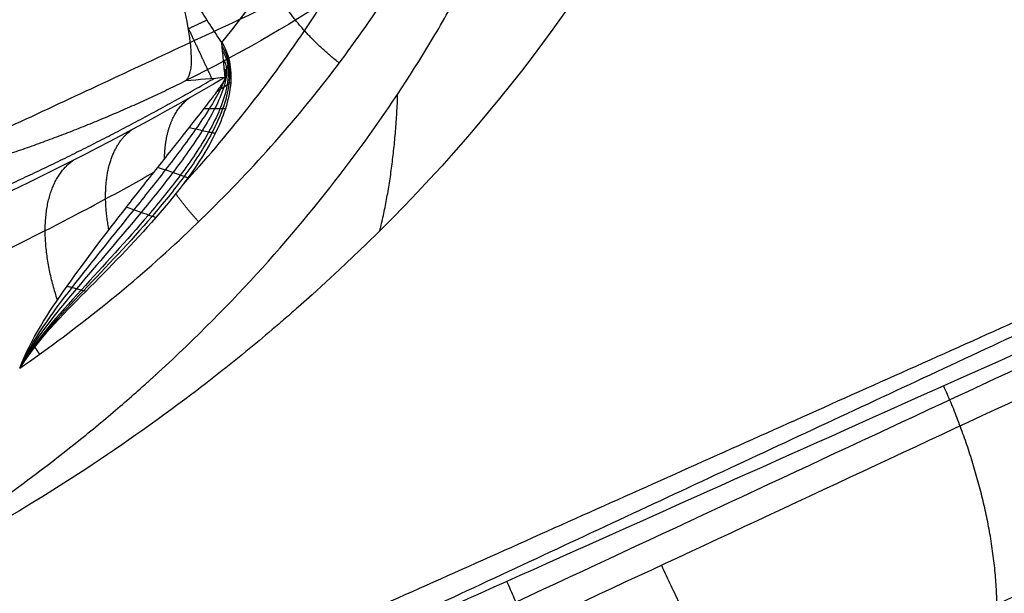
# Model space of a CAD drawing. Header units: millimetres. Extents: x -1437 to 1444, y -1373 to 1332.
# Tile 222 of 256: x -412.43 to -409.11, y 823.07 to 825. Entities that reach past the tile are written whole.
import ezdxf

# ---------------------------------------------------------------- set-up
doc = ezdxf.new("R2010")
doc.units = ezdxf.units.MM
doc.layers.add('Default', color=7, linetype='Continuous', true_color=0x000000)

msp = doc.modelspace()

# ---------------------------------------------------------------- linework, layer by layer
at = {"layer": 'Default'}
for points, knots in [([(-587.099648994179, 745.964940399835, -977.5755124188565), (-592.3256682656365, 757.172174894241, -977.5755124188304), (-596.9824927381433, 768.6254359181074, -978.0738197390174), (-603.1053228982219, 786.1783841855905, -979.5626714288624), (-605.0023518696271, 792.0916269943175, -980.1823945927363), (-607.6293695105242, 801.0561189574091, -981.2951971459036), (-608.4686103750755, 804.0600592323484, -981.696659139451), (-609.6723982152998, 808.5898326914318, -982.3443221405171), (-610.2605228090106, 810.8606856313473, -982.6795202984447), (-610.922468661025, 813.520503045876, -983.0903969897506), (-611.2473780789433, 814.8530403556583, -983.3007777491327), (-611.4083151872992, 815.5199669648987, -983.407202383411), (-611.4769628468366, 815.8059337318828, -983.4530772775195), (-611.5226556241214, 815.9966096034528, -983.483719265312), (-611.5458603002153, 816.0936150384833, -983.4993360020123), (-614.4328283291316, 828.1831701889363, -985.4489556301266), (-616.6851408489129, 840.2526426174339, -987.8197940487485), (-619.1100615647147, 858.4836867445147, -992.000797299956), (-619.759325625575, 864.5818958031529, -993.4984508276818), (-620.4893163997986, 873.7634914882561, -995.8958108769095), (-620.6919898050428, 876.8297398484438, -996.72006720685), (-620.9342975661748, 881.4380214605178, -997.9934210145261), (-621.0400253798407, 883.7443897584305, -998.6393391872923), (-621.1362172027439, 886.4391262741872, -999.4089103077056), (-621.1716052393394, 887.5948730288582, -999.742135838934), (-621.1938981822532, 888.365562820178, -999.9650416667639), (-621.2044347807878, 888.7525568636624, -1000.077324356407), (-621.3711493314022, 895.2802872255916, -1001.977163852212), (-621.3601250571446, 901.4461042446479, -1003.862042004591), (-621.0854411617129, 910.7308500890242, -1006.827219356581), (-620.9508515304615, 913.8317705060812, -1007.83857552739), (-620.6836151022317, 918.4925363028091, -1009.389015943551), (-620.5336586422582, 920.8252656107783, -1010.172586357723), (-620.3299381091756, 923.5509730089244, -1011.101122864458), (-620.2208624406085, 924.9148847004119, -1011.568952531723), (-620.164517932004, 925.5971063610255, -1011.803753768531), (-620.1358936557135, 925.9382838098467, -1011.921375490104), (-620.1235292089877, 926.0845170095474, -1011.971832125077), (-620.1152647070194, 926.1820089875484, -1012.005480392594), (-620.1112495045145, 926.2292564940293, -1012.021791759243), (-619.5589220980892, 932.7114084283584, -1014.260285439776), (-618.8268833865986, 939.1289457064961, -1016.558468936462), (-617.4466664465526, 948.7365803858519, -1020.111482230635), (-616.9395677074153, 951.9360133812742, -1021.313428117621), (-616.1076150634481, 956.7308517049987, -1023.141390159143), (-615.673812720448, 959.1271930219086, -1024.061630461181), (-615.1363486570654, 961.9211156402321, -1025.145881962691), (-614.8597557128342, 963.3176343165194, -1025.690626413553), (-614.7194914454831, 964.0157841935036, -1025.963648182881), (-614.6488670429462, 964.3648319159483, -1026.100320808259), (-614.6184939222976, 964.5144179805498, -1026.158929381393), (-614.5982217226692, 964.6141407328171, -1026.198009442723), (-614.5884495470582, 964.662157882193, -1026.216830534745), (-611.8809019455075, 977.9500004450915, -1031.426345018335), (-608.4243267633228, 991.037202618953, -1036.819545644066), (-602.0633127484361, 1010.46176421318, -1045.111822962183), (-599.7470296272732, 1016.902207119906, -1047.909408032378), (-595.9750067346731, 1026.51297130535, -1052.140615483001), (-594.6680735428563, 1029.708239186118, -1053.556804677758), (-592.6328992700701, 1034.488840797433, -1055.6876714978), (-591.596619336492, 1036.876066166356, -1056.754748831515), (-590.354838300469, 1039.65581556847, -1058.002070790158), (-589.7257421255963, 1041.044357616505, -1058.626270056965), (-589.4091415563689, 1041.738295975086, -1058.938496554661), (-589.2730156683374, 1042.035626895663, -1059.072334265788), (-589.182167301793, 1042.23383168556, -1059.161565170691), (-589.1373956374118, 1042.33139943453, -1059.205495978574), (-583.1745808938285, 1055.310516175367, -1065.05031788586), (-576.5317461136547, 1067.860193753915, -1070.805719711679), (-568.2446127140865, 1081.607215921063, -1077.135570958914), (-567.1960169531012, 1083.319784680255, -1077.924515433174), (-566.133149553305, 1085.025808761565, -1078.710656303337), (-565.9557407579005, 1085.310024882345, -1078.841627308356), (-565.8933135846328, 1085.409941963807, -1078.887670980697), (-565.7691877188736, 1085.608423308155, -1078.979131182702), (-565.4586619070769, 1086.104501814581, -1079.207717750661), (-564.6485504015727, 1087.392682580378, -1079.801208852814), (-561.884359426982, 1091.739484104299, -1081.803081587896), (-557.2398169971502, 1098.78037596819, -1085.040437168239), (-552.9399809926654, 1104.935911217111, -1087.857599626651), (-549.651354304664, 1109.513687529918, -1089.945523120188), (-547.9911045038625, 1111.79285645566, -1090.983246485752), (-546.026379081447, 1114.434821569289, -1092.182497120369), (-545.0370905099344, 1115.751530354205, -1092.779201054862), (-544.540716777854, 1116.408815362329, -1093.076814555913), (-544.2920978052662, 1116.737190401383, -1093.225435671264), (-544.1676803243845, 1116.901311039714, -1093.299699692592), (-544.114335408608, 1116.971634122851, -1093.331517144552), (-544.0787669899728, 1117.018512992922, -1093.352726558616), (-544.0599428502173, 1117.043317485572, -1093.363948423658), (-539.7546811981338, 1122.71520450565, -1095.92989229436), (-535.2716185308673, 1128.316091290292, -1098.445298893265), (-528.2565344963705, 1136.643400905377, -1102.134519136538), (-525.8696548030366, 1139.406882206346, -1103.350412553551), (-522.216385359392, 1143.53375168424, -1105.151023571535), (-520.3715135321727, 1145.592598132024, -1106.045520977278), (-518.1872144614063, 1147.986571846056, -1107.078390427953), (-517.0870738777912, 1149.18155706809, -1107.592078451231), (-516.5350053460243, 1149.77854949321, -1107.848227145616), (-516.258471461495, 1150.076920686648, -1107.976126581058), (-516.1200796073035, 1150.226075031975, -1108.040032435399), (-516.0607420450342, 1150.289991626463, -1108.067411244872), (-516.0211777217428, 1150.332601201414, -1108.085661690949), (-516.0001924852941, 1150.355197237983, -1108.095339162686), (-511.223074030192, 1155.49810296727, -1110.297786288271), (-506.3258662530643, 1160.542629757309, -1112.415807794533), (-498.772355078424, 1167.991720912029, -1115.468404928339), (-494.9436782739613, 1171.686840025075, -1116.96359052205), (-490.3861355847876, 1175.946265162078, -1118.651151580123), (-488.0846926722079, 1178.063083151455, -1119.480426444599), (-486.9283055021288, 1179.118267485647, -1119.891399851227), (-486.4314971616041, 1179.569798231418, -1120.066742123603), (-486.1000218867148, 1179.8706651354, -1120.183461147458), (-485.9331492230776, 1180.021927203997, -1120.242083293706), (-475.2076832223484, 1189.731265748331, -1124.001222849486), (-464.1479642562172, 1198.953098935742, -1127.331380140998), (-446.8189022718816, 1212.274265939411, -1131.69709834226), (-440.9193376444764, 1216.629374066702, -1133.047387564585), (-431.8866944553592, 1223.033406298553, -1134.906020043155), (-427.3245524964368, 1226.20326320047, -1135.793633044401), (-421.9222402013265, 1229.844977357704, -1136.754119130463), (-419.2011802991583, 1231.651698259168, -1137.215334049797), (-417.8356806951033, 1232.55152173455, -1137.441151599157), (-417.2494023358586, 1232.936402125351, -1137.536900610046), (-416.85831367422, 1233.192820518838, -1137.600504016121), (-416.6604077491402, 1233.322412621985, -1137.632552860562), (-391.6940919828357, 1249.650390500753, -1141.658702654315), (-365.560441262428, 1264.161546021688, -1143.730075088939), (-338.1736849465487, 1276.932200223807, -1143.730075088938)], [0, 0, 0, 0, 36.31363077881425, 36.31363077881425, 54.47044616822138, 54.47044616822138, 63.54885386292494, 63.54885386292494, 68.08805771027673, 70.35765963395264, 71.4924605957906, 72.05986107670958, 72.34356131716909, 72.34356131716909, 72.6272615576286, 72.6272615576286, 108.9408923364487, 108.9408923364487, 127.0977077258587, 127.0977077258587, 136.1761154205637, 136.1761154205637, 140.7153192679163, 142.9849211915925, 144.1197221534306, 144.1197221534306, 145.2545231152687, 145.2545231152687, 163.4113385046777, 163.4113385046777, 172.4897461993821, 172.4897461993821, 177.0289500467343, 179.2985519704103, 180.4333529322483, 181.0007534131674, 181.2844536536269, 181.4263037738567, 181.4263037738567, 181.5681538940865, 181.5681538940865, 199.7249692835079, 199.7249692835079, 208.8033769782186, 208.8033769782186, 213.3425808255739, 215.6121827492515, 216.7469837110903, 217.3143841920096, 217.5980844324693, 217.7399345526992, 217.7399345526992, 217.8817846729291, 217.8817846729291, 254.1954154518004, 254.1954154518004, 272.3522308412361, 272.3522308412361, 281.430638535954, 281.430638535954, 285.9698423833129, 288.2394443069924, 289.3742452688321, 289.941645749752, 290.2253459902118, 290.2253459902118, 290.5090462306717, 290.5090462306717, 326.8226770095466, 326.8226770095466, 331.3618808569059, 331.9292813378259, 331.9292813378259, 332.2129815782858, 332.2129815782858, 332.4966818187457, 333.6314827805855, 335.901084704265, 344.979492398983, 354.0579000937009, 354.0579000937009, 358.59710394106, 360.8667058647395, 362.0015068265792, 362.5689073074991, 362.8526075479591, 362.9944576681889, 363.0653827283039, 363.0653827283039, 363.1363077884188, 363.1363077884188, 381.2931231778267, 381.2931231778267, 390.3715308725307, 390.3715308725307, 394.9107347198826, 397.1803366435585, 398.3151376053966, 398.8825380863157, 399.1662383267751, 399.3080884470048, 399.3790135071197, 399.3790135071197, 399.4499385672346, 399.4499385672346, 417.6067539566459, 417.6067539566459, 426.6851616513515, 431.2243654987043, 433.4939674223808, 434.628768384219, 435.1961688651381, 435.1961688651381, 435.7635693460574, 435.7635693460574, 472.0772001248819, 472.0772001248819, 490.2340155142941, 490.2340155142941, 499.3124232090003, 503.8516270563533, 506.1212289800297, 507.256029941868, 507.8234304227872, 507.8234304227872, 508.3908309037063, 508.3908309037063, 581.0180924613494, 581.0180924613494, 581.0180924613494, 581.0180924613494]), ([(-586.0266924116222, 746.4652682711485, -977.9908988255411), (-591.0088990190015, 757.1496448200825, -977.9908988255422), (-595.4766890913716, 768.0770129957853, -978.4502471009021), (-601.3833393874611, 784.782349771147, -979.8061354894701), (-603.219729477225, 790.4032028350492, -980.3692466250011), (-605.7727594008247, 798.9070564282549, -981.3779021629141), (-606.99888670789, 803.1771291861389, -981.9232275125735), (-608.3405864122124, 808.1893414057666, -982.6305921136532), (-608.9891661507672, 810.7029027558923, -983.00198836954), (-609.3078791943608, 811.9615273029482, -983.192105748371), (-609.4658403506, 812.5912980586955, -983.28826809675), (-609.544471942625, 812.9062977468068, -983.3366250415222), (-609.5780963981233, 813.0413220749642, -983.3574085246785), (-609.6004960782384, 813.1313437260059, -983.371277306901), (-609.6113331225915, 813.1749303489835, -983.3779980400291), (-612.5765219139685, 825.1108262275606, -985.2201068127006), (-614.9182095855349, 837.0652545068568, -987.4934898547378), (-617.4918793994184, 855.0495045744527, -991.4950124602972), (-618.1933358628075, 861.0531157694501, -992.9274561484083), (-619.0086336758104, 870.0670277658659, -995.2159997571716), (-619.2409210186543, 873.0730864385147, -996.0021623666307), (-619.5298771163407, 877.5837552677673, -997.215390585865), (-619.6594866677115, 879.839485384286, -997.8305009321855), (-619.7846241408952, 882.4717476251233, -998.56278369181), (-619.8406679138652, 883.7880089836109, -998.9325619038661), (-619.867057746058, 884.4461704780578, -999.1183568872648), (-619.8798445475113, 884.7752587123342, -999.2114804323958), (-619.8852371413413, 884.916298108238, -999.2514389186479), (-619.8888127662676, 885.0103247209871, -999.2780886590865), (-619.8905159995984, 885.055347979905, -999.2908543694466), (-620.3642272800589, 897.6493440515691, -1002.863193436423), (-620.1360327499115, 910.1869176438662, -1006.801354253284), (-618.7318326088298, 928.9568138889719, -1013.181943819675), (-618.086928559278, 935.2076846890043, -1015.386850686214), (-616.8534841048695, 944.5735639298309, -1018.797503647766), (-616.3979899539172, 947.6937902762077, -1019.951611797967), (-615.6481438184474, 952.371345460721, -1021.706962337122), (-615.2565697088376, 954.7094273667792, -1022.59068544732), (-614.7705770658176, 957.4359359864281, -1023.631927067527), (-614.5202897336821, 958.7988726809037, -1024.155062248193), (-614.3933230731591, 959.4802611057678, -1024.417253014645), (-614.3293839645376, 959.8209352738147, -1024.54850351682), (-614.3018838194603, 959.9669341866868, -1024.604786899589), (-614.2835286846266, 960.0642658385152, -1024.642316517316), (-614.274778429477, 960.1106132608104, -1024.660190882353), (-611.7979571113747, 973.2131913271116, -1029.714428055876), (-608.5764726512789, 986.1108590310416, -1034.967202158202), (-602.6146834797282, 1005.230518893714, -1043.038954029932), (-600.4392058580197, 1011.566030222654, -1045.761861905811), (-596.8942825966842, 1021.01405318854, -1049.879799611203), (-595.6656928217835, 1024.154192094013, -1051.258054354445), (-593.7524830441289, 1028.850807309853, -1053.332098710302), (-592.7782970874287, 1031.195717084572, -1054.370787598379), (-591.6110035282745, 1033.925549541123, -1055.585136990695), (-591.0196740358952, 1035.288998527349, -1056.192902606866), (-590.7220890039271, 1035.970357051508, -1056.49692748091), (-590.5728164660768, 1036.310944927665, -1056.648974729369), (-590.508739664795, 1036.456891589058, -1056.714145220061), (-590.465998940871, 1036.554185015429, -1056.757593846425), (-590.4455323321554, 1036.600748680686, -1056.778389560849), (-584.7122736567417, 1049.636621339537, -1062.600816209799), (-578.2914571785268, 1062.23995176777, -1068.357097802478), (-567.6173684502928, 1080.619259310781, -1076.783932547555), (-563.8857245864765, 1086.658501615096, -1079.558657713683), (-558.0312426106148, 1095.593877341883, -1083.654599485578), (-556.0369114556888, 1098.55175219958, -1085.008907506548), (-552.9815737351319, 1102.958578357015, -1087.022168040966), (-551.4379445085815, 1105.154494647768, -1088.024249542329), (-549.6092025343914, 1107.703469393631, -1089.185030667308), (-548.6878823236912, 1108.974748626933, -1089.763299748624), (-548.2254862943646, 1109.60958917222, -1090.051898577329), (-548.0269447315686, 1109.88149277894, -1090.175468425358), (-547.8945010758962, 1110.062723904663, -1090.257822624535), (-547.8293698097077, 1110.151774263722, -1090.298284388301), (-539.1300868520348, 1122.03575299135, -1095.697431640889), (-529.9003368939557, 1133.369469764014, -1100.772743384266), (-515.1891264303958, 1149.747750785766, -1107.859559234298), (-510.1409192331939, 1155.103377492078, -1110.1344554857), (-502.3553043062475, 1162.988411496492, -1113.405436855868), (-499.7245458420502, 1165.592015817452, -1114.472220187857), (-495.7254771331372, 1169.461167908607, -1116.035935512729), (-493.7127097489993, 1171.386679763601, -1116.80867969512), (-491.6801651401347, 1173.298750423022, -1117.567551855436), (-490.3207483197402, 1174.570494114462, -1118.070362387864), (-489.6403509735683, 1175.20348890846, -1118.319669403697), (-477.9852160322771, 1185.986626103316, -1122.549888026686), (-466.5563139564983, 1195.670322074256, -1126.09819115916), (-448.7466627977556, 1209.546938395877, -1130.7133016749), (-442.6990031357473, 1214.064194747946, -1132.134011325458), (-433.4631371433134, 1220.682561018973, -1134.083262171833), (-430.3571150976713, 1222.862421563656, -1134.702722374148), (-425.6572316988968, 1226.093355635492, -1135.5859173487), (-423.2970770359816, 1227.699107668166, -1136.016017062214), (-420.9216462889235, 1229.290380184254, -1136.42877445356), (-419.334635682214, 1230.348020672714, -1136.700082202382), (-418.5374633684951, 1230.876537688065, -1136.834130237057), (-405.0238033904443, 1239.789919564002, -1139.068932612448), (-391.9941917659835, 1247.694014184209, -1140.658737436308), (-365.3273402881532, 1262.562536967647, -1142.781583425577), (-351.690107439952, 1269.526980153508, -1143.314688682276), (-337.7514378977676, 1276.026688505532, -1143.314688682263)], [0, 0, 0, 0, 36.20589821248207, 36.20589821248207, 54.3088473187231, 54.3088473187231, 63.36032187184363, 67.8860591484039, 70.14892778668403, 71.28036210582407, 71.84607926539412, 72.12893784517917, 72.27036713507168, 72.27036713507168, 72.41179642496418, 72.41179642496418, 108.6176946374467, 108.6176946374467, 126.720643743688, 126.720643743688, 135.7721182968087, 135.7721182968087, 140.297855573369, 142.5607242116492, 143.6921585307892, 144.2578756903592, 144.5407342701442, 144.6821635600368, 144.6821635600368, 144.8235928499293, 144.8235928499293, 181.0294910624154, 181.0294910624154, 199.1324401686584, 199.1324401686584, 208.1839147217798, 208.1839147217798, 212.7096519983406, 214.972520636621, 216.1039549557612, 216.6696721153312, 216.9525306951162, 217.0939599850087, 217.0939599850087, 217.2353892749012, 217.2353892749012, 253.4412874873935, 253.4412874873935, 271.5442365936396, 271.5442365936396, 280.5957111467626, 280.5957111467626, 285.1214484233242, 287.384317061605, 288.5157513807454, 289.0814685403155, 289.3643271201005, 289.505756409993, 289.505756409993, 289.6471856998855, 289.6471856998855, 325.8530839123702, 325.8530839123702, 343.9560330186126, 343.9560330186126, 353.007507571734, 353.007507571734, 357.5332448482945, 359.7961134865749, 360.927547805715, 361.4932649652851, 361.77612354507, 361.77612354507, 362.0589821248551, 362.0589821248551, 398.2648803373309, 398.2648803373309, 416.3678294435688, 416.3678294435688, 425.4193039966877, 425.4193039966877, 429.9450412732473, 432.207909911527, 432.207909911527, 434.4707785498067, 434.4707785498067, 470.6766767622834, 470.6766767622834, 488.7796258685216, 488.7796258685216, 497.8311004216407, 497.8311004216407, 502.3568376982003, 504.6197063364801, 504.6197063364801, 506.8825749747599, 506.8825749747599, 543.0884731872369, 543.0884731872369, 579.2943713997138, 579.2943713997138, 579.2943713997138, 579.2943713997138]), ([(-587.0996489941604, 745.9649403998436, -977.5755124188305), (-567.8535238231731, 754.9395559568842, -994.5953910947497), (-509.0542925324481, 782.3580878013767, -1041.462207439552), (-373.7842207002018, 845.4355582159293, -1118.870152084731), (-253.7631791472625, 901.4022890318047, -1143.730075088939), (-179.2611448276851, 936.14315818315, -1143.730075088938)], [2.415480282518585, 2.415480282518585, 2.415480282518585, 2.415480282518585, 70.39614350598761, 198.6360556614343, 404.9955273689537, 404.9955273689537, 404.9955273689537, 404.9955273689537]), ([(-586.0266924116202, 746.4652682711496, -977.990898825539), (-567.0373926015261, 755.3201241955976, -994.7328607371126), (-508.5273183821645, 782.6038198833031, -1041.295198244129), (-373.6595339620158, 845.4937005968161, -1118.472123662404), (-253.7163686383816, 901.4241171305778, -1143.314688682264), (-179.2611448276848, 936.1431581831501, -1143.314688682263)], [2.408267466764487, 2.408267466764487, 2.408267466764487, 2.408267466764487, 69.36707553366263, 197.5378925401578, 403.7861785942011, 403.7861785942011, 403.7861785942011, 403.7861785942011]), ([(-411.8772108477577, 824.4470116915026, -963.4382007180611), (-411.7289463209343, 824.6092777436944, -963.5469135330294), (-411.4569562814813, 824.951867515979, -963.755376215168), (-411.1413984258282, 825.502518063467, -964.028783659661), (-410.931370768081, 826.0600321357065, -964.2510134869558), (-410.8248724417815, 826.5987195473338, -964.4186028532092), (-410.8130201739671, 827.1148227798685, -964.5360142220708), (-410.8910141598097, 827.6072397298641, -964.6061258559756), (-411.0601572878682, 828.0770068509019, -964.6291369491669), (-411.3268871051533, 828.5195871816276, -964.6013091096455), (-411.6832899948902, 828.9068858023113, -964.519980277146), (-412.0897917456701, 829.2089198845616, -964.3962800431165), (-412.4956569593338, 829.4222183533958, -964.2525523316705), (-412.8755778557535, 829.5650069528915, -964.1045405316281), (-413.2255757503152, 829.6572383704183, -963.9586143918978), (-413.545318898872, 829.7129033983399, -963.8181675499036), (-413.8380960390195, 829.742205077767, -963.6840663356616), (-414.1043682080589, 829.7520858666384, -963.5577883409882), (-414.2739150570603, 829.7490774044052, -963.4749514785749), (-414.3533104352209, 829.74564959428, -963.4356281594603)], [0.2266808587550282, 0.2266808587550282, 0.2266808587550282, 0.2266808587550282, 0.265132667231, 0.3030509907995, 0.3376113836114, 0.3695740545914, 0.399720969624, 0.4289494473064, 0.45819563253, 0.4887049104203, 0.5210056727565, 0.5515720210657, 0.5782125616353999, 0.6018065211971, 0.6229347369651, 0.6417466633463, 0.6587230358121, 0.6744953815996, 0.6884092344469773, 0.6884092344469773, 0.6884092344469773, 0.6884092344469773]), ([(-411.747786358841, 824.9235060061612, -963.4300794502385), (-411.3883942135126, 825.3689053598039, -963.6848640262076), (-411.1177250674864, 825.8842342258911, -963.9103801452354), (-410.93981938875, 826.694924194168, -964.1524769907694), (-410.9190996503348, 826.9704997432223, -964.2168049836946), (-410.9671321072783, 827.5085915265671, -964.3039392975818), (-411.0361185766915, 827.770811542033, -964.3266362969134), (-411.2618508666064, 828.2545777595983, -964.3265674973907), (-411.4184653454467, 828.4757994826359, -964.3037968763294), (-411.8000681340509, 828.8584629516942, -964.2165424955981), (-412.0245820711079, 829.019634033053, -964.1521515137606), (-412.7598989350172, 829.4040799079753, -963.9100002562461), (-413.3278250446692, 829.527566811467, -963.6847336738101), (-413.8998368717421, 829.5385998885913, -963.430078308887)], [0, 0, 0, 0, 1.508016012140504, 1.508016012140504, 2.262024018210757, 2.262024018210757, 3.016032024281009, 3.016032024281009, 3.770040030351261, 3.770040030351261, 4.524048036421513, 4.524048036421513, 6.03206404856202, 6.03206404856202, 6.03206404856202, 6.03206404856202]), ([(-409.8762501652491, 828.6055684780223, -963.2271512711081), (-409.8295981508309, 828.5056075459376, -963.2271687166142), (-409.7728165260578, 828.3507698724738, -963.2203523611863), (-409.7296649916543, 828.1615574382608, -963.2004255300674), (-409.7161201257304, 828.0786302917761, -963.1893195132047), (-409.7081899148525, 828.0229375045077, -963.181345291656), (-409.704971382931, 827.9968268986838, -963.1773859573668), (-409.6896607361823, 827.845855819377, -963.1530349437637), (-409.6868399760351, 827.6622757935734, -963.1164414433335), (-409.7107651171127, 827.4438733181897, -963.0608475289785), (-409.7295316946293, 827.3336156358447, -963.0298251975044), (-409.7406159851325, 827.2782226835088, -963.0135076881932), (-409.7457308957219, 827.2544262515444, -963.006341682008), (-409.7492218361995, 827.2385493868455, -963.0015259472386), (-409.7506484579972, 827.2321689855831, -962.9995801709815), (-409.7878073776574, 827.0704084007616, -962.9498117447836), (-409.8612859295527, 826.8441629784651, -962.8706968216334), (-409.9837939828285, 826.5839242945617, -962.7629022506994), (-410.0542437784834, 826.454733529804, -962.7051315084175), (-410.0917676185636, 826.3903702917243, -962.6752777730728), (-410.1111042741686, 826.3582467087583, -962.6601088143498), (-410.1195145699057, 826.3444918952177, -962.6535559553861), (-410.1251488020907, 826.3353247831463, -962.6491758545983), (-410.1270438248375, 826.3322495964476, -962.6477043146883), (-410.1913082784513, 826.2287573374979, -962.5979648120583), (-410.2902140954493, 826.085722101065, -962.5247618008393), (-410.4199183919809, 825.9242227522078, -962.4341388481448), (-410.4883490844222, 825.844816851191, -962.3875225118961), (-410.523459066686, 825.8054498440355, -962.3638881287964), (-410.5412377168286, 825.7858503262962, -962.3519893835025), (-410.5489050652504, 825.7774685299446, -962.3468724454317), (-410.5540272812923, 825.7718846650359, -962.3434572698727), (-410.5556437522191, 825.7701245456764, -962.3423799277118), (-410.6155130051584, 825.7052228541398, -962.3025377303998), (-410.7034173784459, 825.6156186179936, -962.2452112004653), (-410.811892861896, 825.5146182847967, -962.1764424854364), (-410.8676106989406, 825.4650026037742, -962.1415861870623), (-410.8958396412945, 825.4404158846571, -962.1240400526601), (-410.9100466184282, 825.4281778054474, -962.1152374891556), (-410.9171732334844, 825.4220725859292, -962.1108288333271), (-410.920232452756, 825.419459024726, -962.1089378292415), (-410.9222730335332, 825.4177173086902, -962.107676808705), (-410.9220923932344, 825.4178704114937, -962.1077882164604), (-411.2088430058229, 825.1735661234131, -961.9306770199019), (-411.5235905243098, 824.9667775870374, -961.7489231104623), (-411.8685578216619, 824.7956109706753, -961.5611535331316)], [0, 0, 0, 0, 0.5370362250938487, 0.8055543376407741, 0.9398133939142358, 0.9398133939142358, 1.074072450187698, 1.074072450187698, 1.61110867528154, 1.87962678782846, 2.013885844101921, 2.08101537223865, 2.114580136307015, 2.114580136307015, 2.148144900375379, 2.148144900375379, 2.68518112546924, 2.95369923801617, 3.087958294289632, 3.155087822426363, 3.188652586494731, 3.205434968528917, 3.205434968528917, 3.222217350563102, 3.222217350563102, 3.490735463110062, 3.624994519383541, 3.692124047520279, 3.725688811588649, 3.742471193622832, 3.750862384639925, 3.750862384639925, 3.759253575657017, 3.759253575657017, 3.893512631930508, 3.960642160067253, 3.994206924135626, 4.010989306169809, 4.0193804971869, 4.023576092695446, 4.02567389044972, 4.02567389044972, 4.027771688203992, 4.027771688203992, 4.296289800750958, 4.296289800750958, 4.296289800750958, 4.296289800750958]), ([(-410.0704346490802, 828.5150187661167, -964.6192272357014), (-409.8707840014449, 828.0866020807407, -964.6191727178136), (-409.7841043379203, 827.6219220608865, -964.5617062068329), (-409.8123121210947, 827.1076736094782, -964.4432380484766), (-409.8134468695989, 827.0893228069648, -964.4389538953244), (-409.8158202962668, 827.0553994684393, -964.4309123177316), (-409.8197643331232, 827.0045252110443, -964.4186824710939), (-409.8316543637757, 826.8858938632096, -964.3889738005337), (-409.866183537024, 826.6489321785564, -964.3248670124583), (-409.9782383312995, 826.1762128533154, -964.1778956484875), (-410.1479934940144, 825.7730889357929, -964.0197639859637), (-410.5857814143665, 824.9695932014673, -963.6606257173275), (-410.9852724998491, 824.4773263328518, -963.3825679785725), (-411.5060361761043, 824.0184807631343, -963.0577923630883), (-411.5192940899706, 824.0069171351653, -963.0495483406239), (-411.5485064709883, 823.9816498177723, -963.0314272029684), (-411.5924987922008, 823.9439495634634, -963.0042100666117), (-411.6963637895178, 823.857387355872, -962.9404554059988), (-411.9089587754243, 823.689883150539, -962.8119540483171), (-412.353608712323, 823.3773555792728, -962.55098318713), (-412.7680971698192, 823.1480133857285, -962.3204913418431), (-413.0592494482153, 823.012246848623, -962.1638067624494)], [-6.293257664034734, -6.293257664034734, -6.293257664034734, -6.293257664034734, -4.719943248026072, -4.719943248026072, -4.670777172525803, -4.670777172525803, -4.621611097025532, -4.523278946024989, -4.326614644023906, -3.93328604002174, -3.146628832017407, -3.146628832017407, -1.573314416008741, -1.573314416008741, -1.52414834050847, -1.52414834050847, -1.474982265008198, -1.376650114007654, -1.17998581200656, -0.7866572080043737, 0, 0, 0, 0]), ([(-413.4108443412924, 822.8482954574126, -962.312723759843), (-413.0552850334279, 823.014095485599, -962.530188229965), (-412.763208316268, 823.1930330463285, -962.720289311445), (-412.4055817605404, 823.4443264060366, -962.9586497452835), (-412.2997716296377, 823.5253693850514, -963.0304864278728), (-412.1593879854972, 823.639447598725, -963.1272393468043), (-412.1156503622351, 823.6762343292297, -963.1576619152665), (-412.0544277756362, 823.7292030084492, -963.2006410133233), (-412.024912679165, 823.755135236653, -963.2214671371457), (-411.9923553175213, 823.7843539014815, -963.2446246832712), (-411.9765409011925, 823.7986962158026, -963.2559213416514), (-411.9698622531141, 823.8047848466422, -963.2607026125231), (-411.965431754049, 823.8088309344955, -963.263876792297), (-411.9649759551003, 823.8092451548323, -963.2642026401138), (-411.7087570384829, 824.0440460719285, -963.4480452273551), (-411.4946420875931, 824.2843391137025, -963.6125785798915), (-411.2250199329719, 824.6440863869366, -963.8323007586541), (-411.143725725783, 824.7639127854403, -963.9010851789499), (-411.0338793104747, 824.9419854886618, -963.9977192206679), (-410.9819795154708, 825.0306080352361, -964.0444045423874), (-410.9265498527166, 825.1329728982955, -964.0960840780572), (-410.9038731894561, 825.1765927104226, -964.117644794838), (-410.8889931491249, 825.2056135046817, -964.1318891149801), (-410.882600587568, 825.2182316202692, -964.1380450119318), (-410.6142483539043, 825.756540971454, -964.3985717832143), (-410.4835561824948, 826.2907499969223, -964.5929432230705), (-410.4519968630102, 827.3035938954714, -964.8461056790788), (-410.5508225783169, 827.7819207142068, -964.9052826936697), (-410.7458151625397, 828.2000836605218, -964.9052826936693)], [0, 0, 0, 0, 0.7648199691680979, 0.7648199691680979, 1.147229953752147, 1.147229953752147, 1.338434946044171, 1.338434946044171, 1.434037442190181, 1.481838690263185, 1.505739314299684, 1.517689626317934, 1.517689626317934, 1.529639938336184, 1.529639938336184, 2.29445990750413, 2.29445990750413, 2.676869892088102, 2.676869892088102, 2.868074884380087, 2.963677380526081, 3.011478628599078, 3.011478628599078, 3.059279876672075, 3.059279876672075, 4.588919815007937, 4.588919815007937, 6.1185597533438, 6.1185597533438, 6.1185597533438, 6.1185597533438]), ([(-399.8103784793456, 827.1715033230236, -967.7644953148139), (-400.528119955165, 826.8502479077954, -967.3810095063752), (-401.9122684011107, 826.2307130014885, -966.64146387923), (-403.9150567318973, 825.334282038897, -965.5713852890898), (-405.7742985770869, 824.5020941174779, -964.5779925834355), (-407.4987465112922, 823.7302626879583, -963.6566534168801), (-409.0955825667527, 823.0154703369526, -962.8033846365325), (-410.5643454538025, 822.3582637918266, -962.0189154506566), (-411.5037499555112, 821.9373370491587, -961.5163490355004), (-411.9560140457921, 821.7364372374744, -961.2769225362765), (-411.9560398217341, 821.7364257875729, -961.2769088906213)], [1.567944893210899e-13, 1.567944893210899e-13, 1.567944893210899e-13, 1.567944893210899e-13, 0.1773616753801, 0.3420340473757, 0.4949143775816, 0.6367821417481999, 0.7682067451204, 0.8893908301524, 1, 1.000006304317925, 1.000006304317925, 1.000006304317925, 1.000006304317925]), ([(-411.9073429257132, 825.169551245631, -962.9657264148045), (-411.8781284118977, 825.0628506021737, -962.7529244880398), (-411.8602187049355, 824.9779051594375, -962.528120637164), (-411.8470062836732, 824.8515258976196, -962.0545088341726), (-411.8519260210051, 824.811230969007, -961.808897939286), (-411.8685578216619, 824.7956109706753, -961.5611535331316)], [-1.210934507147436, -1.210934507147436, -1.210934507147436, -1.210934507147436, -0.605467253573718, -0.605467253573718, 0, 0, 0, 0]), ([(-411.747786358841, 824.9235060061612, -963.4300794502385), (-411.7388388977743, 824.9098535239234, -963.4567774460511), (-411.7210099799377, 824.8743409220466, -963.5063959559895), (-411.7157175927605, 824.8177324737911, -963.5315065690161), (-411.7218725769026, 824.7300871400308, -963.5482482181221), (-411.7437303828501, 824.6704678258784, -963.5337142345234), (-411.8226435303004, 824.5109720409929, -963.4799185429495), (-411.8952343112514, 824.4200704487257, -963.4247469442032), (-412.0454590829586, 824.2476042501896, -963.3154794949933), (-412.2044900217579, 824.0857831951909, -963.2011765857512), (-412.3679251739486, 823.9232915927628, -963.0884745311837), (-412.4280723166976, 823.8270008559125, -963.0357174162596)], [0, 0, 0, 0, 0.07948040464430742, 0.1589608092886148, 0.1589608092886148, 0.3179216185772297, 0.3179216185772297, 0.635843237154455, 0.635843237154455, 0.9537648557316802, 1.27104263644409, 1.27104263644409, 1.27104263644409, 1.27104263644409]), ([(-411.7363293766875, 824.8071469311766, -962.9866526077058), (-411.7372848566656, 824.8168455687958, -963.0236043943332), (-411.7391939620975, 824.8362388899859, -963.0975083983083), (-411.7420529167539, 824.8653206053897, -963.2083690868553), (-411.7444391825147, 824.8895598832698, -963.3007501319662), (-411.7463414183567, 824.9089446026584, -963.3746594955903), (-411.7473086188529, 824.9186566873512, -963.4116035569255), (-411.747786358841, 824.9235060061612, -963.4300794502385)], [0, 0, 0, 0, 0.09432205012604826, 0.1886441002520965, 0.2829661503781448, 0.3301271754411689, 0.377288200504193, 0.377288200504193, 0.377288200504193, 0.377288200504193]), ([(-411.7463454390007, 824.9089495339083, -963.3746568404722), (-411.7381836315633, 824.8970312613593, -963.4016343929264), (-411.7226339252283, 824.8651812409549, -963.4524505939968), (-411.7191319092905, 824.7858627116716, -963.4947486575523), (-411.7425047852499, 824.6993553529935, -963.4967209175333), (-411.792202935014, 824.5919931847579, -963.4742365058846), (-411.8728607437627, 824.4704412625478, -963.4236997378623), (-412.0179960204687, 824.2926888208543, -963.3277641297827), (-412.2130642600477, 824.0879244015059, -963.1947039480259), (-412.3711766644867, 823.9230510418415, -963.0867970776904), (-412.4284051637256, 823.8265016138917, -963.0354319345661)], [4.74938558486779e-13, 4.74938558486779e-13, 4.74938558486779e-13, 4.74938558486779e-13, 0.0625, 0.125, 0.1875, 0.25, 0.375, 0.5, 0.75, 0.9999315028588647, 0.9999315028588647, 0.9999315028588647, 0.9999315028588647]), ([(-411.7449141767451, 824.8944055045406, -963.3192278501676), (-411.7375350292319, 824.8842233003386, -963.3464838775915), (-411.7242622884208, 824.8560387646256, -963.3984983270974), (-411.7251924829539, 824.7823156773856, -963.44543083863), (-411.7516851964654, 824.6996764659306, -963.4535613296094), (-411.8039591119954, 824.5952808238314, -963.4388487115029), (-411.8858007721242, 824.4750882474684, -963.3966160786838), (-412.0303344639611, 824.2972892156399, -963.311435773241), (-412.2215014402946, 824.0902211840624, -963.1883290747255), (-412.3741378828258, 823.9231066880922, -963.0853211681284), (-412.4284003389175, 823.8265145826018, -963.0354373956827)], [2.876736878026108e-13, 2.876736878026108e-13, 2.876736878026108e-13, 2.876736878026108e-13, 0.0625, 0.125, 0.1875, 0.25, 0.375, 0.5, 0.75, 0.9999203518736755, 0.9999203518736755, 0.9999203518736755, 0.9999203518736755]), ([(-411.7420536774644, 824.8653215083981, -963.2083685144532), (-411.7362398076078, 824.8586113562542, -963.2361815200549), (-411.7275209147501, 824.8377576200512, -963.2905925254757), (-411.7373154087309, 824.7752251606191, -963.3467940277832), (-411.7700476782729, 824.7003219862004, -963.367241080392), (-411.8274729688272, 824.6018590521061, -963.3680721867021), (-411.9116821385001, 824.484384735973, -963.3424480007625), (-412.0550123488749, 824.3064918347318, -963.2787785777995), (-412.2383712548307, 824.0948223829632, -963.1755812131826), (-412.3800512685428, 823.9232318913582, -963.0823750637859), (-412.4283820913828, 823.8265625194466, -963.0354577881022)], [4.171531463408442e-14, 4.171531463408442e-14, 4.171531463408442e-14, 4.171531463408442e-14, 0.0625, 0.125, 0.1875, 0.25, 0.375, 0.5, 0.75, 0.9998791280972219, 0.9998791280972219, 0.9998791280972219, 0.9998791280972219]), ([(-411.724140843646, 824.8690533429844, -963.5002795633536), (-411.7247329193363, 824.8660338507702, -963.4824609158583), (-411.725940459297, 824.8599128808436, -963.4467938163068), (-411.7283328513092, 824.8477622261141, -963.3754929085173), (-411.7313343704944, 824.8325426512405, -963.2863545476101), (-411.73492823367, 824.8143174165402, -963.1794031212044), (-411.7373333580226, 824.8020998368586, -963.1080835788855), (-411.7385249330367, 824.7960462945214, -963.0724437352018)], [-1.0948428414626e-05, -1.0948428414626e-05, -1.0948428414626e-05, -1.0948428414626e-05, 0.125, 0.25, 0.5, 0.75, 0.9999877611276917, 0.9999877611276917, 0.9999877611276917, 0.9999877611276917]), ([(-411.739192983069, 824.8362373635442, -963.0975104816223), (-411.7349445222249, 824.8329992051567, -963.1258800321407), (-411.7307796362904, 824.8194762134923, -963.1826870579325), (-411.7494383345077, 824.768134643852, -963.2481572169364), (-411.7884101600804, 824.7009675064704, -963.2809208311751), (-411.8509868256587, 824.6084372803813, -963.2972956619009), (-411.9375635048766, 824.4936812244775, -963.2882799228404), (-412.0796902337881, 824.3156944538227, -963.2461213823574), (-412.2552200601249, 824.0994513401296, -963.1628411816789), (-412.3859272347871, 823.9234138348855, -963.0794519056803), (-412.4283297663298, 823.8267016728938, -963.035516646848)], [9.567646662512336e-07, 9.567646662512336e-07, 9.567646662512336e-07, 9.567646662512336e-07, 0.0625, 0.125, 0.1875, 0.25, 0.375, 0.5, 0.75, 0.999759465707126, 0.999759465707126, 0.999759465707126, 0.999759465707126]), ([(-411.7363293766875, 824.8071469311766, -962.9866526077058), (-412.1584598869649, 824.5588674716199, -962.6968848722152), (-412.5662125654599, 824.3620063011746, -962.4382558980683), (-412.9525731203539, 824.2069934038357, -962.2117672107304), (-412.9622537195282, 824.2031235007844, -962.2061015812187), (-412.9778462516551, 824.1969236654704, -962.1969979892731), (-413.0012029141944, 824.1876787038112, -962.1833890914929), (-413.0554755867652, 824.1664887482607, -962.1519606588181), (-413.163106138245, 824.1256194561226, -962.0904081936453), (-413.2537590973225, 824.093121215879, -962.0398904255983), (-413.4328507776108, 824.0313129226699, -961.9418464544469), (-413.5492890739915, 823.994373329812, -961.8804775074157), (-413.8892151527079, 823.8943886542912, -961.7082414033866), (-414.1032929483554, 823.8423008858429, -961.6093040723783), (-414.3039340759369, 823.7974151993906, -961.5251695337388)], [0, 0, 0, 0, 1.284169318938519, 1.284169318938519, 1.304234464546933, 1.304234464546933, 1.324299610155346, 1.364429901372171, 1.444690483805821, 1.605211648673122, 1.605211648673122, 1.926253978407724, 1.926253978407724, 2.568338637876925, 2.568338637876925, 2.568338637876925, 2.568338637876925]), ([(-412.4284121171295, 823.8264838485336, -963.0354256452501), (-412.3919571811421, 823.923382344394, -963.0764309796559), (-412.2721509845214, 824.1039739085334, -963.1500637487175), (-412.1043656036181, 824.3248936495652, -963.2134661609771), (-411.9634418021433, 824.5029732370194, -963.2341151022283), (-411.8744973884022, 824.6150104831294, -963.2265233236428), (-411.8067692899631, 824.7016077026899, -963.1946055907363), (-411.7615579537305, 824.7610387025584, -963.149526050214), (-411.7340346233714, 824.8011904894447, -963.0747860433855), (-411.733646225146, 824.8073823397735, -963.0155806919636), (-411.7363293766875, 824.8071469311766, -962.9866526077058)], [6.851185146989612e-05, 6.851185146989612e-05, 6.851185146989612e-05, 6.851185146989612e-05, 0.287150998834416, 0.5743019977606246, 0.7178774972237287, 0.861452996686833, 0.9332407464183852, 1.005028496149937, 1.07681624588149, 1.148606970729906, 1.148606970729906, 1.148606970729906, 1.148606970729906]), ([(-411.7177703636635, 824.7885015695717, -963.5370901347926), (-411.7196922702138, 824.7873120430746, -963.5207696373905), (-411.7236221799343, 824.7846231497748, -963.4880122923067), (-411.7313932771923, 824.7795765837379, -963.4226186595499), (-411.741143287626, 824.7731397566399, -963.3408269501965), (-411.7528136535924, 824.765557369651, -963.2427261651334), (-411.7606339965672, 824.7602617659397, -963.177250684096), (-411.7645060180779, 824.7578254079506, -963.1445828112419)], [1.805047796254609e-06, 1.805047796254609e-06, 1.805047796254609e-06, 1.805047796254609e-06, 0.125, 0.25, 0.5, 0.75, 0.9999904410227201, 0.9999904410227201, 0.9999904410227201, 0.9999904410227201]), ([(-411.735748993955, 824.7003013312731, -963.537239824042), (-411.7387193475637, 824.7005127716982, -963.5227597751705), (-411.7448141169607, 824.7002663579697, -963.4936985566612), (-411.756783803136, 824.7004689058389, -963.435981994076), (-411.7717807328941, 824.7004486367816, -963.3639204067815), (-411.7897151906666, 824.7007203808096, -963.2775479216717), (-411.8017574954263, 824.700403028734, -963.2198076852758), (-411.8077000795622, 824.7006882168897, -963.1910820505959)], [-0.001291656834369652, -0.001291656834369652, -0.001291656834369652, -0.001291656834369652, 0.125, 0.25, 0.5, 0.75, 0.9999904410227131, 0.9999904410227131, 0.9999904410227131, 0.9999904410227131]), ([(-411.7700408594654, 824.6172902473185, -963.5157781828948), (-411.7736135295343, 824.6183935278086, -963.5034211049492), (-411.7810533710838, 824.619536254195, -963.4783071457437), (-411.7956259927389, 824.6229500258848, -963.4284946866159), (-411.8139620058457, 824.6267674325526, -963.3660594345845), (-411.8358638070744, 824.6318341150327, -963.2913027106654), (-411.8506074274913, 824.634396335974, -963.2412035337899), (-411.8578509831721, 824.6364070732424, -963.216390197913)], [2.767711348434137e-05, 2.767711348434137e-05, 2.767711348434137e-05, 2.767711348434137e-05, 0.125, 0.25, 0.5, 0.75, 0.9999904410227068, 0.9999904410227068, 0.9999904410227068, 0.9999904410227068]), ([(-414.4140477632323, 823.5684575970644, -961.7895970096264), (-414.4140446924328, 823.5684581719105, -961.7895986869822), (-414.3368681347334, 823.5829054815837, -961.8317546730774), (-414.1836777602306, 823.6140156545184, -961.9160015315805), (-413.9529467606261, 823.6688575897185, -962.044762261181), (-413.7196687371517, 823.7328883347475, -962.1769551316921), (-413.4827527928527, 823.8070354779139, -962.3133454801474), (-413.2457505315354, 823.8903905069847, -962.4519362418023), (-413.0114660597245, 823.9816571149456, -962.5910150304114), (-412.7819112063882, 824.0794269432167, -962.7292412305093), (-412.5589834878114, 824.1821068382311, -962.8652883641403), (-412.3449653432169, 824.287736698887, -962.9975506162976), (-412.1514906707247, 824.3892805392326, -963.1185351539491), (-412.0301739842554, 824.4563159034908, -963.195185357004), (-411.9761898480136, 824.486824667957, -963.2294526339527)], [-1.291528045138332e-06, -1.291528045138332e-06, -1.291528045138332e-06, -1.291528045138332e-06, 0, 0.03245791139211, 0.0646852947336, 0.09824603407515, 0.1326898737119, 0.1674922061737, 0.2021859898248, 0.2365826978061, 0.2704545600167, 0.3033464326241, 0.3348555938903, 0.3603657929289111, 0.3603657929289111, 0.3603657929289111, 0.3603657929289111]), ([(-411.8618899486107, 824.4679841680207, -963.4499946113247), (-411.8660409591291, 824.470138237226, -963.4408394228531), (-411.8748214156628, 824.4722228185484, -963.4219824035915), (-411.8916646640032, 824.4785216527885, -963.3853420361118), (-411.912788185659, 824.4854911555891, -963.3395627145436), (-411.9379464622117, 824.4947654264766, -963.2849368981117), (-411.9549874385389, 824.4994224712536, -963.248028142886), (-411.9632683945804, 824.5031207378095, -963.230015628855)], [-0.003648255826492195, -0.003648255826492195, -0.003648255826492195, -0.003648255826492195, 0.125, 0.25, 0.5, 0.75, 0.9999904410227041, 0.9999904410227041, 0.9999904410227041, 0.9999904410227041]), ([(-411.9703524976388, 824.3338306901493, -963.370109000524), (-411.9742167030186, 824.3361361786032, -963.3640021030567), (-411.9827290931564, 824.3379127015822, -963.3507273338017), (-411.9989333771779, 824.344469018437, -963.3252901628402), (-412.0195068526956, 824.3514595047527, -963.2930473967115), (-412.0439250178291, 824.3611435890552, -963.2547955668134), (-412.0605869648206, 824.3654313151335, -963.2285945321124), (-412.0685777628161, 824.3695241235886, -963.2161219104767)], [7.942107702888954e-05, 7.942107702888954e-05, 7.942107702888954e-05, 7.942107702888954e-05, 0.125, 0.25, 0.5, 0.75, 0.9999904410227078, 0.9999904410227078, 0.9999904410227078, 0.9999904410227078]), ([(-412.2057576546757, 824.0854480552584, -963.201459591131), (-412.2081182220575, 824.0870984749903, -963.1994244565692), (-412.2137198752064, 824.0872139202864, -963.1941642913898), (-412.223999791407, 824.09082085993, -963.1848973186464), (-412.237206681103, 824.0939724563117, -963.1728145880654), (-412.2527513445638, 824.0992118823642, -963.1588093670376), (-412.2635462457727, 824.1002668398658, -963.1486846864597), (-412.2685614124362, 824.1029875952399, -963.144328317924)], [0.0001307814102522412, 0.0001307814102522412, 0.0001307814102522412, 0.0001307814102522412, 0.125, 0.25, 0.5, 0.75, 0.9999904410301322, 0.9999904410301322, 0.9999904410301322, 0.9999904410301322])]:
    msp.add_open_spline(points, degree=3, knots=knots, dxfattribs=at)
for points, degree in [([(-535.891491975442, 1127.456968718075, -1098.050563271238), (-398.9179679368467, 833.7162984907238, -1098.050563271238), (-261.9444438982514, 539.9756282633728, -1098.050563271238)], 2), ([(-535.2709187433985, 1126.480611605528, -1097.66312988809), (-398.7822351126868, 833.7796849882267, -1097.66312988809), (-262.2935514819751, 541.078758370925, -1097.66312988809)], 2), ([(-488.1337393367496, 618.319151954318, -1004.63062607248), (-112.6938490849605, 793.3896479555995, -1004.630626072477), (262.7460411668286, 968.4601439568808, -1004.630626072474)], 2), ([(-487.0307420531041, 618.9594992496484, -1005.026560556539), (-112.7426605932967, 793.4928979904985, -1005.026560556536), (261.5454208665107, 968.0262967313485, -1005.026560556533)], 2), ([(-405.8623244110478, 830.4772927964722, -955.5478892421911), (-412.7427557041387, 827.2688949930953, -958.4620759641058), (-419.6231869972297, 824.0604971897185, -961.3762626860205)], 2), ([(-412.4284382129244, 823.8264144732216, -963.0353962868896), (-412.2533261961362, 823.9478228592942, -963.1518019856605), (-411.9176730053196, 824.2119661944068, -963.3823129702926), (-411.4415299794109, 824.7118201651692, -963.7386079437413), (-411.0755080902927, 825.2424382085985, -964.0467921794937), (-410.8165096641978, 825.7799189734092, -964.3028170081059), (-410.6575344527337, 826.3142923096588, -964.5078650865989), (-410.5919061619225, 826.8393664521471, -964.6638395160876), (-410.6159109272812, 827.3517541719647, -964.7718126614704), (-410.7291691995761, 827.8466765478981, -964.830855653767), (-410.9337914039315, 828.320384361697, -964.8390299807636), (-411.2473584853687, 828.7771167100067, -964.7884964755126), (-411.6575248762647, 829.1702704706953, -964.6745399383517), (-412.0918876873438, 829.4536276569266, -964.5227066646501), (-412.4974572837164, 829.639937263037, -964.3626038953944), (-412.871964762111, 829.7611201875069, -964.2028492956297), (-413.2169023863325, 829.8360386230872, -964.04711186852), (-413.5285487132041, 829.8767882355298, -963.9000947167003), (-413.8105485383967, 829.8933991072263, -963.7623164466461), (-414.0711780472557, 829.8926465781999, -963.6312065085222), (-414.3190808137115, 829.8783269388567, -963.5033119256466), (-414.5804228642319, 829.8490099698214, -963.3651524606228), (-414.8662037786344, 829.7999066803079, -963.2100804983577), (-415.0719218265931, 829.7512412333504, -963.0953322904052), (-415.1783946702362, 829.7221821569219, -963.0350357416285)], 3), ([(-403.911629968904, 828.6270969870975, -958.1165149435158), (-408.6192934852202, 826.4318774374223, -960.1104321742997), (-413.3269570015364, 824.236657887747, -962.1043494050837)], 2), ([(-399.2184583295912, 828.314511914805, -969.3748603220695), (-410.6120726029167, 823.0015823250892, -969.3748603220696), (-422.0056868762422, 817.6886527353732, -969.3748603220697)], 2), ([(-398.2900067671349, 828.0883905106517, -970.2660582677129), (-410.0216284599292, 822.6178454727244, -970.2660582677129), (-421.7532501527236, 817.1473004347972, -970.266058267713)], 2), ([(-399.9897338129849, 827.9413361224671, -967.4604311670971), (-400.7331542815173, 827.6085875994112, -967.0632250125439), (-402.1692174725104, 826.96581497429, -966.2959422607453), (-404.1658152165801, 826.0721561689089, -965.2291693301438), (-406.0204182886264, 825.2420403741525, -964.2382610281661), (-407.7415394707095, 824.471715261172, -963.3186803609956), (-409.3364039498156, 823.7577335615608, -962.4665252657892), (-410.8090748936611, 823.099072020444, -961.6797801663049), (-411.7035818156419, 822.6974665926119, -961.2016085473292), (-412.1317767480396, 822.5111858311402, -960.9739248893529)], 3), ([(-423.4701580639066, 817.1106845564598, -968.6817878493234), (-412.0083385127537, 822.4554187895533, -968.6817878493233), (-400.5465189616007, 827.8001530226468, -968.6817878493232)], 2), ([(-400.5465189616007, 827.8001530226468, -968.6817878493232), (-406.6628759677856, 825.0625184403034, -965.4138447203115), (-412.7792329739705, 822.3248838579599, -962.1459015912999)], 2), ([(-421.5008134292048, 816.6059481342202, -971.157256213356), (-410.0129518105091, 821.962825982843, -971.1572562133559), (-398.5250901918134, 827.3197038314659, -971.1572562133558)], 2), ([(-423.6532908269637, 815.6809989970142, -968.516828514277), (-411.8296654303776, 821.1944460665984, -968.5168285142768), (-400.0060400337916, 826.7078931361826, -968.5168285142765)], 2), ([(-400.0060400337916, 826.7078931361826, -968.5168285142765), (-400.7494605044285, 826.3751437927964, -968.1196230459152), (-402.185523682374, 825.7323729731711, -967.3523387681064), (-404.1821214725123, 824.8387109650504, -966.2855685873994), (-406.0367243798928, 824.008605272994, -965.2946515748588), (-407.7578461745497, 823.2382429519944, -964.3751030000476), (-409.3527083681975, 822.5243999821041, -963.5228282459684), (-410.8253878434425, 821.8652207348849, -962.7365296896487), (-411.7198735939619, 821.4649034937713, -962.257247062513), (-412.148145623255, 821.2730035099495, -962.03438129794)], 3), ([(-411.747786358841, 824.9235060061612, -963.4300794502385), (-411.7747276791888, 824.9646338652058, -963.3496605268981), (-411.8282607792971, 825.0467863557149, -963.1918863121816), (-411.8811067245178, 825.1286873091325, -963.0401157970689), (-411.9073429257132, 825.169551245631, -962.9657264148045)], 3), ([(-406.6628759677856, 825.062518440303, -965.4138447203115), (-412.6210518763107, 822.2841753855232, -965.4138447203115), (-418.5792277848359, 819.5058323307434, -965.4138447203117)], 2), ([(-411.8613142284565, 824.9699401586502, -962.4782966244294), (-411.829420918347, 824.9848122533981, -962.8805244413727), (-411.7975276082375, 824.9996843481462, -963.2827522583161)], 2), ([(-411.8622868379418, 824.9756113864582, -962.4956163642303), (-411.8220834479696, 824.8893949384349, -962.4956163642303), (-411.7818800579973, 824.8031784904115, -962.4956163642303)], 2), ([(-399.9478304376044, 824.8962778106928, -970.2870612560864), (-411.4484178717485, 819.5334658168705, -970.2870612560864), (-422.9490053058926, 814.1706538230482, -970.2870612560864)], 2), ([(-400.3079530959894, 824.8467999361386, -971.6321757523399), (-411.7566832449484, 819.5081693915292, -971.6321757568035), (-423.2054133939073, 814.16953884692, -971.632175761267)], 2), ([(-414.2559641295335, 823.9313397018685, -961.1758614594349), (-413.7496995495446, 823.9839776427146, -961.4298501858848), (-413.2382299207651, 824.1050661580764, -961.7093151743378), (-412.7338803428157, 824.297834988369, -962.0092258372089), (-412.2410393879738, 824.5315772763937, -962.3091383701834), (-411.7718835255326, 824.8040639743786, -962.6029783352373)], 5), ([(-414.2074619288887, 824.331218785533, -960.4315513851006), (-413.7572220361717, 824.2878341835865, -960.6216450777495), (-413.2788557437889, 824.3136591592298, -960.8384374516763), (-412.7910213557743, 824.4104738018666, -961.0740052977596), (-412.3147579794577, 824.5742144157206, -961.3182817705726), (-411.8685578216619, 824.7956109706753, -961.5611535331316)], 5), ([(-411.8685578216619, 824.7956109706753, -961.5611535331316), (-411.8243707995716, 824.7995190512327, -962.036388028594), (-411.7803586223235, 824.8033295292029, -962.5115163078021), (-411.7363293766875, 824.8071469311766, -962.9866526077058)], 3), ([(-406.0723890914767, 823.9926417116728, -965.2756049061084), (-411.9865536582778, 821.2348214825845, -965.2756049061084), (-417.9007182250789, 818.4770012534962, -965.2756049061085)], 2), ([(-412.4280723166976, 823.8270008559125, -963.0357174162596), (-412.4281816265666, 823.8268258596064, -963.0356215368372), (-412.4282908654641, 823.8266508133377, -963.0355256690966), (-412.4284000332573, 823.8264757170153, -963.035429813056)], 3), ([(-410.2667284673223, 823.1626189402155, -969.3748603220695), (-410.014291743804, 822.6212666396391, -970.2660582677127), (-409.7618550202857, 822.0799143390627, -971.1572562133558)], 2)]:
    msp.add_open_spline(points, degree=degree, dxfattribs=at)
for points, knots in [([(-402.2951463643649, 821.7147102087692, -974.5669710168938), (-392.8749229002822, 826.1074325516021, -974.5669710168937), (-396.8683068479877, 834.6712720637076, -974.5669710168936), (-400.8616907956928, 843.235111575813, -974.5669710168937), (-410.2819142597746, 838.8423892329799, -974.5669710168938)], [0, 0, 0, 13.35176877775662, 13.35176877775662, 26.70353755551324, 26.70353755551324, 26.70353755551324]), ([(-402.85969190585, 822.9253820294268, -974.5669710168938), (-394.7712074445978, 826.6971042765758, -974.5669710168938), (-398.2000458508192, 834.0502719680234, -974.5669710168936), (-401.6288842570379, 841.403439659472, -974.5669710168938), (-409.7173687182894, 837.6317174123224, -974.5669710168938)], [-22.92845274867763, -22.92845274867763, -22.92845274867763, -11.46422637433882, -11.46422637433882, 0, 0, 0]), ([(-409.6769773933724, 837.5450979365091, -972.5609440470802), (-401.6837743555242, 841.2723897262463, -972.5609440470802), (-398.2953272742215, 834.0058415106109, -972.5609440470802), (-394.9068801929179, 826.7392932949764, -972.5609440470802), (-402.9000832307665, 823.0120015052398, -972.5609440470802)], [1.570796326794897, 1.570796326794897, 1.570796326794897, 3.141592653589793, 3.141592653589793, 4.71238898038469, 4.71238898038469, 4.71238898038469])]:
    msp.add_rational_spline(points, [1, 0.7071067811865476, 1, 0.7071067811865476, 1], degree=2, knots=knots, dxfattribs=at)
for points, weights, degree in [([(-411.3521557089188, 824.8544887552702, -963.8169297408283), (-411.4732485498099, 824.9513221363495, -963.7788291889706), (-411.5532879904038, 825.0534068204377, -963.6843060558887), (-411.5811414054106, 825.1441567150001, -963.5508543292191)], [1.023538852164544, 0.9812167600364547, 0.9959649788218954, 1.067783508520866], 3), ([(-411.9406226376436, 824.5316418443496, -963.2300721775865), (-411.939332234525, 824.630175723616, -963.1368538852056), (-411.9085462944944, 824.7004215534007, -963.0238390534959), (-411.8552352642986, 824.7383726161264, -962.9056027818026)], [1.000798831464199, 1.007393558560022, 1.054820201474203, 1.143078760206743], 3), ([(-411.2153370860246, 824.2895246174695, -963.2421105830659), (-411.1646747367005, 824.494486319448, -963.5873792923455), (-411.1549796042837, 824.7505304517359, -963.89216351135)], [0.8773269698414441, 0.8628562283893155, 0.8571936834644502], 2), ([(-412.1279027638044, 824.2928515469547, -963.2004651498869), (-412.1587319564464, 824.4577410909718, -963.1042543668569), (-412.1274620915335, 824.5774427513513, -962.9496075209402), (-412.0481041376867, 824.6316203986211, -962.7765469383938)], [1.012496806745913, 0.9755368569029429, 1.020560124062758, 1.147566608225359], 3), ([(-412.3010392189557, 824.0564008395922, -963.1274517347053), (-412.3757018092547, 824.281758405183, -963.0597686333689), (-412.3520111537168, 824.4580943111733, -962.8751937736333), (-412.2460437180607, 824.5280495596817, -962.6471826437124)], [1.059354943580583, 0.956634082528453, 0.987241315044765, 1.151176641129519], 3), ([(-411.8256332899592, 824.3201351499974, -963.4538883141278), (-411.8538189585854, 824.3507431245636, -963.4468779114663), (-411.8796240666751, 824.3822827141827, -963.4353863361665), (-411.9026853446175, 824.4143620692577, -963.419500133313)], [1.013586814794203, 1.004786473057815, 1.000261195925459, 1.000010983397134], 3), ([(-412.3610512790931, 823.8739293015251, -963.080379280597), (-412.3667283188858, 823.8820710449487, -963.079434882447), (-412.3722779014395, 823.890274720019, -963.0782339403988), (-412.3776955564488, 823.898534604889, -963.0767764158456)], [1.006296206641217, 1.004870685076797, 1.003687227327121, 1.002745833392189], 3), ([(-409.3323445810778, 822.5335106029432, -963.5338242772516), (-409.0631555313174, 822.6810158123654, -962.9063180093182), (-409.056457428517, 823.1873050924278, -962.4726911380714), (-409.3160383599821, 823.7669535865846, -962.4774269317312)], [1.164095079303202, 0.9453190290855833, 0.9453016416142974, 1.164042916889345], 3), ([(-410.8035627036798, 821.8750046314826, -962.7477587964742), (-410.5339611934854, 822.0226944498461, -962.1204729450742), (-410.5272630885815, 822.528983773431, -961.6868460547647), (-410.7872564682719, 823.1084475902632, -961.6913614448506)], [1.164095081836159, 0.9453189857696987, 0.945301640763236, 1.164043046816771], 3)]:
    msp.add_rational_spline(points, weights, degree=degree, dxfattribs=at)

doc.saveas('drawing.dxf')
